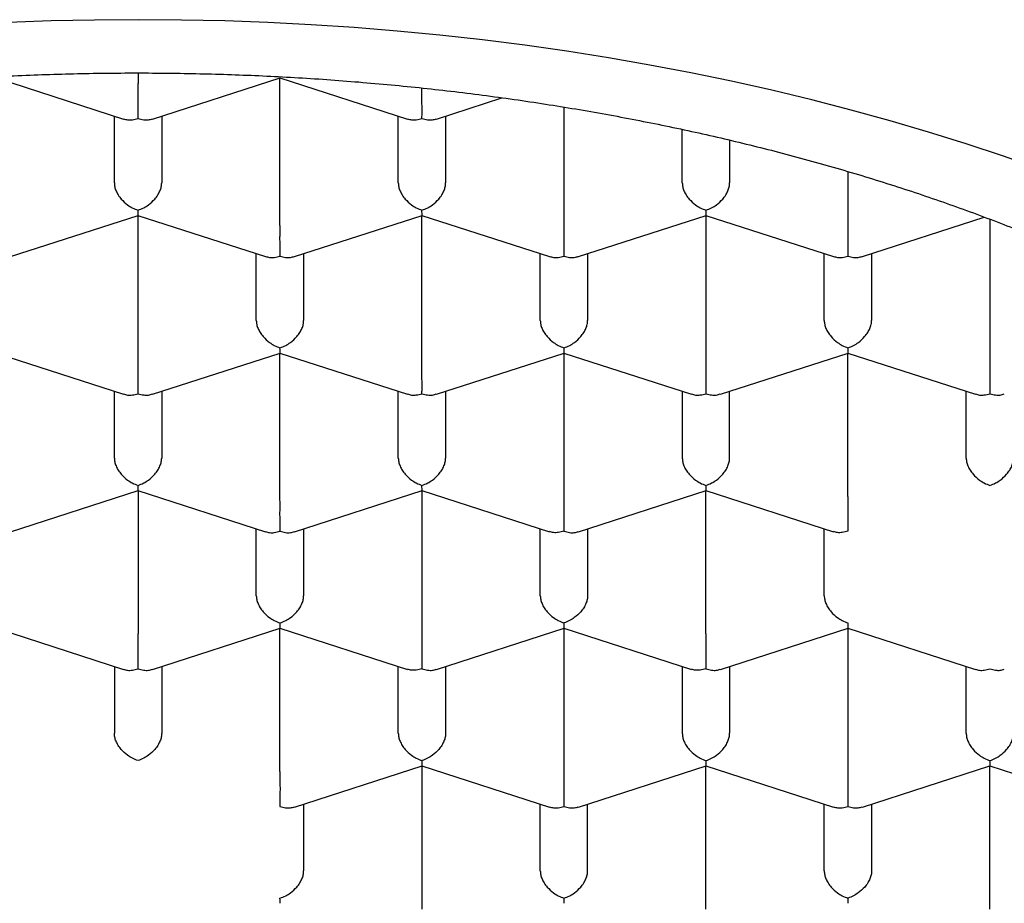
# Model space of a CAD drawing. Header units: millimetres. Extents: x 8 to 888, y 12 to 898.
# Tile 40 of 59: x 381.74 to 386.94, y 778.23 to 782.89. Entities that reach past the tile are written whole.
import ezdxf

# ---------------------------------------------------------------- set-up
doc = ezdxf.new("R2010")
doc.units = ezdxf.units.MM

msp = doc.modelspace()

# ---------------------------------------------------------------- linework, layer by layer
at = {"color": 7, "linetype": 'Continuous', "lineweight": 30}
for p, q in [((382.3629, 782.6104), (382.3629, 782.5555)), ((381.6125, 782.5857), (382.2867, 782.3681)), ((382.4392, 782.3681), (383.1135, 782.5858)), ((383.1125, 782.5857), (383.7867, 782.3681)), ((383.1129, 781.8291), (383.1129, 782.5856)), ((383.9392, 782.3681), (384.2851, 782.4797)), ((384.6129, 782.4305), (384.6129, 781.8291)), ((382.2379, 782.0309), (382.2379, 782.3838)), ((382.4879, 782.3838), (382.4879, 782.0309)), ((383.7379, 782.0309), (383.7379, 782.3838)), ((383.9879, 782.3838), (383.9879, 782.0309)), ((385.2379, 782.0309), (385.2379, 782.3126)), ((385.4879, 782.2567), (385.4879, 782.0309)), ((386.1129, 782.0906), (386.1129, 781.8291)), ((381.6892, 781.6416), (382.3635, 781.8593)), ((382.3625, 781.8593), (383.0367, 781.6416)), ((382.3629, 781.1027), (382.3629, 781.8592)), ((383.1892, 781.6416), (383.8635, 781.8593)), ((383.8625, 781.8593), (384.5367, 781.6416)), ((383.8629, 781.1027), (383.8629, 781.8592)), ((384.6892, 781.6416), (385.3633, 781.8593)), ((385.3623, 781.8593), (386.0367, 781.6416)), ((385.3629, 781.8592), (385.3629, 781.1027)), ((386.1892, 781.6416), (386.8333, 781.8496)), ((386.8629, 781.8386), (386.8629, 781.1027)), ((382.9879, 781.3045), (382.9879, 781.6574)), ((383.2379, 781.6574), (383.2379, 781.3045)), ((384.4879, 781.3045), (384.4879, 781.6574)), ((384.7379, 781.6574), (384.7379, 781.3045)), ((385.9879, 781.3045), (385.9879, 781.6574)), ((386.2379, 781.6574), (386.2379, 781.3045)), ((381.6125, 781.1329), (382.2867, 780.9152)), ((382.4392, 780.9152), (383.1135, 781.1329)), ((383.1125, 781.1329), (383.7867, 780.9152)), ((383.1129, 780.3763), (383.1129, 781.1328)), ((383.9392, 780.9152), (384.6133, 781.1329)), ((384.6123, 781.1329), (385.2867, 780.9152)), ((384.6129, 781.1328), (384.6129, 780.3763)), ((385.4392, 780.9152), (386.1133, 781.1329)), ((386.1123, 781.1329), (386.7867, 780.9152)), ((386.1129, 780.3763), (386.1129, 781.1328)), ((382.2379, 780.5781), (382.2379, 780.931)), ((382.4879, 780.931), (382.4879, 780.5781)), ((383.7379, 780.5781), (383.7379, 780.931)), ((383.9879, 780.931), (383.9879, 780.5781)), ((385.2379, 780.931), (385.2379, 780.5781)), ((385.4879, 780.5781), (385.4879, 780.931)), ((386.7379, 780.5781), (386.7379, 780.931)), ((381.6892, 780.1888), (382.3635, 780.4065)), ((382.3625, 780.4065), (383.0367, 780.1888)), ((382.3629, 780.4063), (382.3629, 779.6499)), ((383.1892, 780.1888), (383.8635, 780.4065)), ((383.8625, 780.4065), (384.5365, 780.1889)), ((383.8629, 780.4063), (383.8629, 779.6499)), ((384.6892, 780.1888), (385.3633, 780.4065)), ((385.3623, 780.4065), (386.0365, 780.1889)), ((385.3629, 779.6499), (385.3629, 780.4063)), ((382.9879, 779.8516), (382.9879, 780.2046)), ((383.2379, 780.2046), (383.2379, 779.8516)), ((384.4879, 779.8516), (384.4879, 780.2046)), ((384.7379, 780.2046), (384.7379, 779.8516)), ((385.9879, 779.8516), (385.9879, 780.2046)), ((381.6125, 779.6801), (382.2867, 779.4624)), ((382.4392, 779.4624), (383.1133, 779.6801)), ((383.1123, 779.6801), (383.7865, 779.4625)), ((383.1129, 778.9234), (383.1129, 779.6799)), ((383.9392, 779.4624), (384.6133, 779.6801)), ((384.6123, 779.6801), (385.2865, 779.4625)), ((384.6129, 779.6799), (384.6129, 778.9234)), ((385.4392, 779.4624), (386.1133, 779.6801)), ((386.1123, 779.6801), (386.7867, 779.4624)), ((386.1129, 779.6799), (386.1129, 778.9234)), ((382.2379, 779.4781), (382.2379, 779.1252)), ((382.4879, 779.4781), (382.4879, 779.1252)), ((383.7379, 779.1252), (383.7379, 779.4781)), ((383.9879, 779.4781), (383.9879, 779.1252)), ((385.2379, 779.4781), (385.2379, 779.1252)), ((385.4879, 779.4781), (385.4879, 779.1252)), ((386.7379, 779.1252), (386.7379, 779.4781)), ((383.1892, 778.736), (383.8633, 778.9536)), ((383.8623, 778.9537), (384.5367, 778.736)), ((383.8629, 778.9535), (383.8629, 778.197)), ((384.6892, 778.736), (385.3633, 778.9536)), ((385.3623, 778.9537), (386.0367, 778.736)), ((385.3629, 778.197), (385.3629, 778.9535)), ((386.1892, 778.736), (386.8633, 778.9536)), ((386.8623, 778.9537), (387.5365, 778.7361)), ((386.8629, 778.197), (386.8629, 778.9535)), ((383.2379, 778.7517), (383.2379, 778.3988)), ((384.4879, 778.3988), (384.4879, 778.7517)), ((384.7379, 778.3988), (384.7379, 778.7517)), ((385.9879, 778.3988), (385.9879, 778.7517)), ((386.2379, 778.7517), (386.2379, 778.3988))]:
    msp.add_line(p, q, dxfattribs=at)
at = {"color": 7, "linetype": 'Continuous', "lineweight": 30, "flags": 128}
msp.add_lwpolyline([(387.1285, 782.1031), (386.9348, 782.1715), (386.7379, 782.2369), (386.538, 782.2995), (386.3353, 782.3592), (386.1299, 782.4158), (385.9219, 782.4695), (385.7114, 782.52), (385.4986, 782.5675), (385.2837, 782.6118), (385.0668, 782.653), (384.848, 782.691), (384.6276, 782.7258), (384.4056, 782.7573), (384.1821, 782.7856), (383.9575, 782.8105), (383.7317, 782.8322), (383.505, 782.8506), (383.2775, 782.8657), (383.0494, 782.8774), (382.8208, 782.8858), (382.592, 782.8908), (382.3629, 782.8925), (382.1339, 782.8908), (381.905, 782.8858), (381.6764, 782.8774)], dxfattribs=at)
at = {"color": 7, "linetype": 'Continuous', "lineweight": 30}
for points, knots in [([(374.3379, 778.1239), (374.3392, 778.1844), (374.3417, 778.3055), (374.3622, 778.4869), (374.3948, 778.6677), (374.4407, 778.8476), (374.4996, 779.0262), (374.5714, 779.2035), (374.6559, 779.3789), (374.7539, 779.5539), (374.8657, 779.728), (374.9915, 779.901), (375.1301, 780.0709), (375.281, 780.2374), (375.4443, 780.4002), (375.6194, 780.559), (375.8062, 780.7136), (376.0062, 780.8652), (376.2195, 781.0134), (376.4461, 781.1577), (376.6835, 781.2964), (376.9289, 781.4281), (377.1817, 781.5526), (377.441, 781.6701), (377.7088, 781.7814), (377.9872, 781.8874), (378.2761, 781.9877), (378.5754, 782.0818), (378.8815, 782.1688), (379.191, 782.2476), (379.5032, 782.3183), (379.8174, 782.3811), (380.136, 782.4365), (380.4615, 782.485), (380.7935, 782.5261), (381.1316, 782.5596), (381.472, 782.585), (381.8107, 782.602), (382.1471, 782.611), (382.4808, 782.6121), (382.8143, 782.6055), (383.1501, 782.591), (383.4878, 782.5684), (383.8267, 782.5374), (384.1629, 782.4984), (384.4926, 782.4519), (384.8154, 782.3981), (385.131, 782.3374), (385.4417, 782.2694), (385.7501, 782.1936), (386.0553, 782.1098), (386.3567, 782.0178), (386.6509, 781.9188), (386.9345, 781.8138), (387.2072, 781.7032), (387.469, 781.5876), (387.7221, 781.4659), (387.9681, 781.3373), (388.2065, 781.2016), (388.4365, 781.059), (388.6555, 780.9111), (388.8609, 780.7595), (389.0528, 780.6047), (389.2314, 780.4471), (389.3982, 780.2854), (389.5542, 780.1185), (389.6989, 779.9464), (389.8315, 779.7693), (389.9506, 779.5892), (390.05, 779.4163), (390.1322, 779.2514), (390.1995, 779.095), (390.2567, 778.9374), (390.3041, 778.7776), (390.3414, 778.6158), (390.368, 778.4522), (390.3848, 778.2882), (390.3869, 778.1786), (390.3879, 778.1239)], [0, 0, 0, 0, 0.012881, 0.025772, 0.038664, 0.051545, 0.064425, 0.077317, 0.090208, 0.103089, 0.116324, 0.12957, 0.142816, 0.156051, 0.169276, 0.182513, 0.19575, 0.208976, 0.222585, 0.236207, 0.249829, 0.263438, 0.276664, 0.289901, 0.303138, 0.316363, 0.329973, 0.343595, 0.357217, 0.370826, 0.384052, 0.397288, 0.410525, 0.423751, 0.43736, 0.450982, 0.464604, 0.478214, 0.491439, 0.504676, 0.517913, 0.531138, 0.544748, 0.55837, 0.571992, 0.585601, 0.598827, 0.612064, 0.6253, 0.638526, 0.652135, 0.665757, 0.679379, 0.692989, 0.706214, 0.719451, 0.732688, 0.745914, 0.759523, 0.773145, 0.786767, 0.800376, 0.813602, 0.826839, 0.840076, 0.853301, 0.866911, 0.880533, 0.894155, 0.907764, 0.919168, 0.93058, 0.941991, 0.953396, 0.965043, 0.976698, 0.988353, 1, 1, 1, 1]), ([(382.3629, 782.3712), (382.363, 782.3783), (382.363, 782.3915), (382.3633, 782.4207), (382.3628, 782.4523), (382.363, 782.4849), (382.363, 782.5107), (382.3629, 782.5348), (382.3629, 782.5487), (382.3629, 782.5555)], [0, 0, 0, 0, 0.165105, 0.307294, 0.522618, 0.651026, 0.77267, 0.888592, 1, 1, 1, 1]), ([(383.8629, 782.3712), (383.863, 782.3783), (383.863, 782.3915), (383.8633, 782.4207), (383.8628, 782.4523), (383.863, 782.4848), (383.863, 782.5099), (383.863, 782.525), (383.8629, 782.5318)], [0, 0, 0, 0, 0.188774, 0.351347, 0.597539, 0.744355, 0.883437, 1, 1, 1, 1]), ([(382.2871, 782.3696), (382.2939, 782.3673), (382.308, 782.3625), (382.3342, 782.3636), (382.3529, 782.3685), (382.3629, 782.3712)], [0, 0, 0, 0, 0.304743, 0.62643, 1, 1, 1, 1]), ([(382.3629, 782.3712), (382.3729, 782.3685), (382.3916, 782.3636), (382.4178, 782.3625), (382.4319, 782.3673), (382.4387, 782.3696)], [0, 0, 0, 0, 0.373509, 0.695176, 1, 1, 1, 1]), ([(383.7871, 782.3696), (383.7939, 782.3673), (383.808, 782.3625), (383.8342, 782.3636), (383.8529, 782.3685), (383.8629, 782.3712)], [0, 0, 0, 0, 0.3047428, 0.6264303, 1, 1, 1, 1]), ([(383.8629, 782.3712), (383.8729, 782.3685), (383.8916, 782.3636), (383.9178, 782.3625), (383.9319, 782.3673), (383.9387, 782.3696)], [0, 0, 0, 0, 0.373509, 0.695176, 1, 1, 1, 1]), ([(382.2379, 782.0309), (382.2383, 782.0242), (382.2392, 782.0106), (382.2464, 781.9888), (382.258, 781.9667), (382.2777, 781.9405), (382.3033, 781.9171), (382.334, 781.8978), (382.3528, 781.8907), (382.3629, 781.8869)], [0, 0, 0, 0, 0.111393, 0.227311, 0.348959, 0.477381, 0.69267, 0.834868, 1, 1, 1, 1]), ([(382.3629, 781.8869), (382.373, 781.8907), (382.3919, 781.8978), (382.4225, 781.9171), (382.4481, 781.9405), (382.4678, 781.9667), (382.4794, 781.9888), (382.4866, 782.0106), (382.4875, 782.0242), (382.4879, 782.0309)], [0, 0, 0, 0, 0.165104, 0.307293, 0.522618, 0.651026, 0.772669, 0.888592, 1, 1, 1, 1]), ([(383.7379, 782.0309), (383.7383, 782.0242), (383.7392, 782.0106), (383.7464, 781.9888), (383.758, 781.9667), (383.7777, 781.9405), (383.8033, 781.9171), (383.834, 781.8978), (383.8528, 781.8907), (383.8629, 781.8869)], [0, 0, 0, 0, 0.111393, 0.227311, 0.348959, 0.477381, 0.69267, 0.834868, 1, 1, 1, 1]), ([(383.8629, 781.8869), (383.873, 781.8907), (383.8919, 781.8978), (383.9225, 781.9171), (383.9481, 781.9405), (383.9678, 781.9667), (383.9794, 781.9888), (383.9866, 782.0106), (383.9875, 782.0242), (383.9879, 782.0309)], [0, 0, 0, 0, 0.165104, 0.307293, 0.522618, 0.651026, 0.772669, 0.888592, 1, 1, 1, 1]), ([(385.2379, 782.0309), (385.2383, 782.0242), (385.2392, 782.0106), (385.2464, 781.9888), (385.258, 781.9667), (385.2777, 781.9405), (385.3033, 781.9171), (385.334, 781.8978), (385.3528, 781.8907), (385.3629, 781.8869)], [0, 0, 0, 0, 0.111393, 0.227311, 0.348959, 0.477381, 0.69267, 0.834868, 1, 1, 1, 1]), ([(385.3629, 781.8869), (385.373, 781.8907), (385.3919, 781.8978), (385.4225, 781.9171), (385.4481, 781.9405), (385.4678, 781.9667), (385.4794, 781.9888), (385.4866, 782.0106), (385.4875, 782.0242), (385.4879, 782.0309)], [0, 0, 0, 0, 0.165104, 0.307293, 0.522618, 0.651026, 0.772669, 0.888592, 1, 1, 1, 1]), ([(382.363, 781.8609), (382.3631, 781.8608), (382.3632, 781.8606), (382.363, 781.8701), (382.363, 781.881), (382.3629, 781.8869)], [0, 0, 0, 0, 0.304743, 0.62643, 1, 1, 1, 1]), ([(383.863, 781.8609), (383.8631, 781.8608), (383.8632, 781.8606), (383.863, 781.8701), (383.863, 781.881), (383.8629, 781.8869)], [0, 0, 0, 0, 0.305413, 0.62679, 1, 1, 1, 1]), ([(385.3629, 781.8869), (385.3629, 781.881), (385.3628, 781.8701), (385.3626, 781.8606), (385.3627, 781.8608), (385.3628, 781.8609)], [0, 0, 0, 0, 0.373148, 0.694505, 1, 1, 1, 1]), ([(383.1129, 781.6448), (383.113, 781.6519), (383.113, 781.6651), (383.1133, 781.6943), (383.1128, 781.7258), (383.113, 781.7584), (383.113, 781.7843), (383.1129, 781.8084), (383.1129, 781.8223), (383.1129, 781.8291)], [0, 0, 0, 0, 0.1651044, 0.3072931, 0.5226184, 0.6510258, 0.7726688, 0.8885917, 1, 1, 1, 1]), ([(384.6129, 781.8291), (384.6129, 781.8223), (384.6129, 781.8084), (384.6128, 781.7843), (384.6129, 781.7584), (384.613, 781.7258), (384.6126, 781.6943), (384.6128, 781.6651), (384.6129, 781.6519), (384.6129, 781.6448)], [0, 0, 0, 0, 0.111393, 0.227311, 0.348959, 0.477381, 0.69267, 0.834868, 1, 1, 1, 1]), ([(386.1129, 781.8291), (386.1129, 781.8223), (386.1129, 781.8084), (386.1128, 781.7843), (386.1129, 781.7584), (386.113, 781.7258), (386.1126, 781.6943), (386.1128, 781.6651), (386.1129, 781.6519), (386.1129, 781.6448)], [0, 0, 0, 0, 0.111393, 0.227311, 0.348959, 0.477381, 0.69267, 0.834868, 1, 1, 1, 1]), ([(383.0371, 781.6432), (383.0439, 781.6408), (383.058, 781.636), (383.0842, 781.6372), (383.1029, 781.6421), (383.1129, 781.6448)], [0, 0, 0, 0, 0.304743, 0.62643, 1, 1, 1, 1]), ([(383.1129, 781.6448), (383.1229, 781.6421), (383.1416, 781.6372), (383.1678, 781.636), (383.1819, 781.6408), (383.1887, 781.6432)], [0, 0, 0, 0, 0.3735086, 0.695176, 1, 1, 1, 1]), ([(384.5371, 781.6432), (384.5439, 781.6408), (384.558, 781.636), (384.5842, 781.6372), (384.6029, 781.6421), (384.6129, 781.6448)], [0, 0, 0, 0, 0.304743, 0.62643, 1, 1, 1, 1]), ([(384.6129, 781.6448), (384.6229, 781.6421), (384.6416, 781.6372), (384.6678, 781.636), (384.6819, 781.6408), (384.6887, 781.6432)], [0, 0, 0, 0, 0.3735086, 0.695176, 1, 1, 1, 1]), ([(386.0371, 781.6432), (386.0439, 781.6408), (386.058, 781.636), (386.0842, 781.6372), (386.1029, 781.6421), (386.1129, 781.6448)], [0, 0, 0, 0, 0.304743, 0.62643, 1, 1, 1, 1]), ([(386.1129, 781.6448), (386.1229, 781.6421), (386.1416, 781.6372), (386.1678, 781.636), (386.1819, 781.6408), (386.1887, 781.6432)], [0, 0, 0, 0, 0.373509, 0.695176, 1, 1, 1, 1]), ([(382.9879, 781.3045), (382.9883, 781.2978), (382.9892, 781.2842), (382.9964, 781.2624), (383.008, 781.2403), (383.0277, 781.2141), (383.0533, 781.1907), (383.084, 781.1714), (383.1028, 781.1643), (383.1129, 781.1605)], [0, 0, 0, 0, 0.111393, 0.227311, 0.348959, 0.477381, 0.69267, 0.834868, 1, 1, 1, 1]), ([(383.1129, 781.1605), (383.123, 781.1643), (383.1419, 781.1714), (383.1725, 781.1907), (383.1981, 781.2141), (383.2178, 781.2403), (383.2294, 781.2624), (383.2366, 781.2842), (383.2375, 781.2978), (383.2379, 781.3045)], [0, 0, 0, 0, 0.165104, 0.307293, 0.522618, 0.651026, 0.772669, 0.888592, 1, 1, 1, 1]), ([(384.4879, 781.3045), (384.4883, 781.2978), (384.4892, 781.2842), (384.4964, 781.2624), (384.508, 781.2403), (384.5277, 781.2141), (384.5533, 781.1907), (384.584, 781.1714), (384.6028, 781.1643), (384.6129, 781.1605)], [0, 0, 0, 0, 0.111393, 0.227311, 0.348959, 0.477381, 0.69267, 0.834868, 1, 1, 1, 1]), ([(384.6129, 781.1605), (384.623, 781.1643), (384.6419, 781.1714), (384.6725, 781.1907), (384.6981, 781.2141), (384.7178, 781.2403), (384.7294, 781.2624), (384.7366, 781.2842), (384.7375, 781.2978), (384.7379, 781.3045)], [0, 0, 0, 0, 0.165104, 0.307293, 0.522618, 0.651026, 0.772669, 0.888592, 1, 1, 1, 1]), ([(385.9879, 781.3045), (385.9883, 781.2978), (385.9892, 781.2842), (385.9964, 781.2624), (386.008, 781.2403), (386.0277, 781.2141), (386.0533, 781.1907), (386.084, 781.1714), (386.1028, 781.1643), (386.1129, 781.1605)], [0, 0, 0, 0, 0.111393, 0.227311, 0.348959, 0.477381, 0.69267, 0.834868, 1, 1, 1, 1]), ([(386.1129, 781.1605), (386.123, 781.1643), (386.1419, 781.1714), (386.1725, 781.1907), (386.1981, 781.2141), (386.2178, 781.2403), (386.2294, 781.2624), (386.2366, 781.2842), (386.2375, 781.2978), (386.2379, 781.3045)], [0, 0, 0, 0, 0.165104, 0.307293, 0.522618, 0.651026, 0.772669, 0.888592, 1, 1, 1, 1]), ([(383.113, 781.1345), (383.1131, 781.1343), (383.1132, 781.1341), (383.113, 781.1437), (383.113, 781.1546), (383.1129, 781.1605)], [0, 0, 0, 0, 0.305413, 0.62679, 1, 1, 1, 1]), ([(384.6129, 781.1605), (384.6129, 781.1546), (384.6128, 781.1437), (384.6126, 781.1341), (384.6127, 781.1344), (384.6128, 781.1345)], [0, 0, 0, 0, 0.373509, 0.695176, 1, 1, 1, 1]), ([(386.1129, 781.1605), (386.1129, 781.1546), (386.1128, 781.1437), (386.1126, 781.1341), (386.1127, 781.1344), (386.1128, 781.1345)], [0, 0, 0, 0, 0.373509, 0.695176, 1, 1, 1, 1]), ([(382.3629, 780.9183), (382.363, 780.9254), (382.363, 780.9387), (382.3633, 780.9679), (382.3628, 780.9994), (382.363, 781.032), (382.363, 781.0579), (382.3629, 781.082), (382.3629, 781.0959), (382.3629, 781.1027)], [0, 0, 0, 0, 0.165104, 0.307293, 0.522618, 0.651026, 0.772669, 0.888592, 1, 1, 1, 1]), ([(383.8629, 780.9183), (383.863, 780.9254), (383.863, 780.9387), (383.8633, 780.9679), (383.8628, 780.9994), (383.863, 781.032), (383.863, 781.0579), (383.8629, 781.082), (383.8629, 781.0959), (383.8629, 781.1027)], [0, 0, 0, 0, 0.1651044, 0.3072931, 0.5226184, 0.6510258, 0.7726688, 0.8885917, 1, 1, 1, 1]), ([(385.3629, 781.1027), (385.3629, 781.0959), (385.3629, 781.082), (385.3628, 781.0579), (385.3629, 781.032), (385.363, 780.9994), (385.3626, 780.9679), (385.3628, 780.9387), (385.3629, 780.9254), (385.3629, 780.9183)], [0, 0, 0, 0, 0.1113932, 0.2273113, 0.3489592, 0.477381, 0.6926704, 0.8348682, 1, 1, 1, 1]), ([(386.8629, 781.1027), (386.8629, 781.0959), (386.8629, 781.082), (386.8628, 781.0579), (386.8629, 781.032), (386.863, 780.9994), (386.8626, 780.9679), (386.8628, 780.9387), (386.8629, 780.9254), (386.8629, 780.9183)], [0, 0, 0, 0, 0.111393, 0.227311, 0.348959, 0.477381, 0.69267, 0.834868, 1, 1, 1, 1]), ([(382.2871, 780.9168), (382.2939, 780.9144), (382.308, 780.9096), (382.3342, 780.9108), (382.3529, 780.9157), (382.3629, 780.9183)], [0, 0, 0, 0, 0.304743, 0.62643, 1, 1, 1, 1]), ([(382.3629, 780.9183), (382.3729, 780.9157), (382.3916, 780.9108), (382.4178, 780.9096), (382.4319, 780.9144), (382.4387, 780.9168)], [0, 0, 0, 0, 0.373509, 0.695176, 1, 1, 1, 1]), ([(383.7871, 780.9168), (383.7939, 780.9144), (383.808, 780.9096), (383.8342, 780.9108), (383.8529, 780.9157), (383.8629, 780.9183)], [0, 0, 0, 0, 0.304743, 0.62643, 1, 1, 1, 1]), ([(383.8629, 780.9183), (383.8729, 780.9157), (383.8916, 780.9108), (383.9178, 780.9096), (383.9319, 780.9144), (383.9387, 780.9168)], [0, 0, 0, 0, 0.373509, 0.695176, 1, 1, 1, 1]), ([(385.2871, 780.9168), (385.2939, 780.9144), (385.308, 780.9096), (385.3342, 780.9108), (385.3529, 780.9157), (385.3629, 780.9183)], [0, 0, 0, 0, 0.304743, 0.62643, 1, 1, 1, 1]), ([(385.3629, 780.9183), (385.3729, 780.9157), (385.3916, 780.9108), (385.4178, 780.9096), (385.4319, 780.9144), (385.4387, 780.9168)], [0, 0, 0, 0, 0.373509, 0.695176, 1, 1, 1, 1]), ([(386.7871, 780.9168), (386.7939, 780.9144), (386.808, 780.9096), (386.8342, 780.9108), (386.8529, 780.9157), (386.8629, 780.9183)], [0, 0, 0, 0, 0.304743, 0.62643, 1, 1, 1, 1]), ([(386.8629, 780.9183), (386.8729, 780.9157), (386.8916, 780.9108), (386.9178, 780.9096), (386.9319, 780.9144), (386.9387, 780.9168)], [0, 0, 0, 0, 0.373509, 0.695176, 1, 1, 1, 1]), ([(382.2379, 780.5781), (382.2383, 780.5714), (382.2392, 780.5578), (382.2464, 780.536), (382.258, 780.5139), (382.2777, 780.4877), (382.3033, 780.4643), (382.334, 780.445), (382.3528, 780.4379), (382.3629, 780.4341)], [0, 0, 0, 0, 0.111393, 0.227311, 0.348959, 0.477381, 0.69267, 0.834868, 1, 1, 1, 1]), ([(382.3629, 780.4341), (382.373, 780.4379), (382.3919, 780.445), (382.4225, 780.4643), (382.4481, 780.4877), (382.4678, 780.5139), (382.4794, 780.536), (382.4866, 780.5578), (382.4875, 780.5714), (382.4879, 780.5781)], [0, 0, 0, 0, 0.165104, 0.307293, 0.522618, 0.651026, 0.772669, 0.888592, 1, 1, 1, 1]), ([(383.7379, 780.5781), (383.7383, 780.5714), (383.7392, 780.5578), (383.7464, 780.536), (383.758, 780.5139), (383.7777, 780.4877), (383.8033, 780.4643), (383.834, 780.445), (383.8528, 780.4379), (383.8629, 780.4341)], [0, 0, 0, 0, 0.111393, 0.227311, 0.348959, 0.477381, 0.69267, 0.834868, 1, 1, 1, 1]), ([(383.8629, 780.4341), (383.873, 780.4379), (383.8919, 780.445), (383.9225, 780.4643), (383.9481, 780.4877), (383.9678, 780.5139), (383.9794, 780.536), (383.9866, 780.5578), (383.9875, 780.5714), (383.9879, 780.5781)], [0, 0, 0, 0, 0.165104, 0.307293, 0.522618, 0.651026, 0.772669, 0.888592, 1, 1, 1, 1]), ([(385.2379, 780.5781), (385.2383, 780.5714), (385.2392, 780.5578), (385.2464, 780.536), (385.258, 780.5139), (385.2777, 780.4877), (385.3033, 780.4643), (385.334, 780.445), (385.3528, 780.4379), (385.3629, 780.4341)], [0, 0, 0, 0, 0.111393, 0.227311, 0.348959, 0.477381, 0.69267, 0.834868, 1, 1, 1, 1]), ([(385.3629, 780.4341), (385.373, 780.4379), (385.3919, 780.445), (385.4225, 780.4643), (385.4481, 780.4877), (385.4678, 780.5139), (385.4794, 780.536), (385.4866, 780.5578), (385.4875, 780.5714), (385.4879, 780.5781)], [0, 0, 0, 0, 0.165104, 0.307293, 0.522618, 0.651026, 0.772669, 0.888592, 1, 1, 1, 1]), ([(386.7379, 780.5781), (386.7383, 780.5714), (386.7392, 780.5578), (386.7464, 780.536), (386.758, 780.5139), (386.7777, 780.4877), (386.8033, 780.4643), (386.834, 780.445), (386.8528, 780.4379), (386.8629, 780.4341)], [0, 0, 0, 0, 0.1113932, 0.2273113, 0.3489592, 0.477381, 0.6926704, 0.8348682, 1, 1, 1, 1]), ([(386.8629, 780.4341), (386.873, 780.4379), (386.8919, 780.445), (386.9225, 780.4643), (386.9481, 780.4877), (386.9678, 780.5139), (386.9794, 780.536), (386.9866, 780.5578), (386.9875, 780.5714), (386.9879, 780.5781)], [0, 0, 0, 0, 0.1651044, 0.3072931, 0.5226184, 0.6510258, 0.7726688, 0.8885917, 1, 1, 1, 1]), ([(382.363, 780.408), (382.3631, 780.4079), (382.3632, 780.4077), (382.363, 780.4173), (382.363, 780.4282), (382.3629, 780.4341)], [0, 0, 0, 0, 0.304743, 0.62643, 1, 1, 1, 1]), ([(383.863, 780.408), (383.8631, 780.4079), (383.8632, 780.4077), (383.863, 780.4173), (383.863, 780.4282), (383.8629, 780.4341)], [0, 0, 0, 0, 0.304743, 0.62643, 1, 1, 1, 1]), ([(385.3629, 780.4341), (385.3629, 780.4282), (385.3628, 780.4173), (385.3626, 780.4077), (385.3627, 780.4079), (385.3628, 780.408)], [0, 0, 0, 0, 0.3735086, 0.695176, 1, 1, 1, 1]), ([(383.1129, 780.1919), (383.113, 780.199), (383.113, 780.2122), (383.1133, 780.2415), (383.1128, 780.273), (383.113, 780.3056), (383.113, 780.3315), (383.1129, 780.3556), (383.1129, 780.3695), (383.1129, 780.3763)], [0, 0, 0, 0, 0.165104, 0.307293, 0.522618, 0.651026, 0.772669, 0.888592, 1, 1, 1, 1]), ([(384.6129, 780.3763), (384.6129, 780.3695), (384.6129, 780.3556), (384.6128, 780.3315), (384.6129, 780.3056), (384.613, 780.273), (384.6126, 780.2415), (384.6128, 780.2122), (384.6129, 780.199), (384.6129, 780.1919)], [0, 0, 0, 0, 0.1113932, 0.2273113, 0.3489592, 0.477381, 0.6926704, 0.8348682, 1, 1, 1, 1]), ([(386.1129, 780.3763), (386.1129, 780.3695), (386.1129, 780.3556), (386.1128, 780.3315), (386.1129, 780.3056), (386.113, 780.273), (386.1126, 780.2415), (386.1128, 780.2122), (386.1129, 780.199), (386.1129, 780.1919)], [0, 0, 0, 0, 0.111394, 0.227312, 0.34896, 0.477381, 0.692672, 0.834869, 1, 1, 1, 1]), ([(383.0371, 780.1903), (383.0439, 780.188), (383.058, 780.1832), (383.0842, 780.1844), (383.1029, 780.1893), (383.1129, 780.1919)], [0, 0, 0, 0, 0.304743, 0.62643, 1, 1, 1, 1]), ([(383.1129, 780.1919), (383.1229, 780.1893), (383.1416, 780.1844), (383.1678, 780.1832), (383.1819, 780.188), (383.1887, 780.1903)], [0, 0, 0, 0, 0.373509, 0.695176, 1, 1, 1, 1]), ([(384.6129, 780.1919), (384.6028, 780.1893), (384.5841, 780.1845), (384.5577, 780.1835), (384.5437, 780.1882), (384.537, 780.1905)], [0, 0, 0, 0, 0.373148, 0.694505, 1, 1, 1, 1]), ([(384.6129, 780.1919), (384.6229, 780.1893), (384.6416, 780.1844), (384.6678, 780.1832), (384.6819, 780.188), (384.6887, 780.1903)], [0, 0, 0, 0, 0.373509, 0.695176, 1, 1, 1, 1]), ([(386.1129, 780.1919), (386.1028, 780.1893), (386.0841, 780.1845), (386.0577, 780.1835), (386.0437, 780.1882), (386.037, 780.1905)], [0, 0, 0, 0, 0.373148, 0.694505, 1, 1, 1, 1]), ([(382.9879, 779.8516), (382.9883, 779.845), (382.9892, 779.8314), (382.9964, 779.8096), (383.008, 779.7875), (383.0277, 779.7613), (383.0533, 779.7379), (383.084, 779.7186), (383.1028, 779.7115), (383.1129, 779.7077)], [0, 0, 0, 0, 0.1113932, 0.2273113, 0.3489592, 0.477381, 0.6926704, 0.8348682, 1, 1, 1, 1]), ([(383.1129, 779.7077), (383.123, 779.7115), (383.1419, 779.7186), (383.1725, 779.7379), (383.1981, 779.7613), (383.2178, 779.7875), (383.2294, 779.8096), (383.2366, 779.8314), (383.2375, 779.845), (383.2379, 779.8516)], [0, 0, 0, 0, 0.1651044, 0.3072931, 0.5226184, 0.6510258, 0.7726688, 0.8885917, 1, 1, 1, 1]), ([(384.4879, 779.8516), (384.4883, 779.845), (384.4892, 779.8314), (384.4964, 779.8096), (384.508, 779.7875), (384.5277, 779.7613), (384.5533, 779.7379), (384.584, 779.7186), (384.6028, 779.7115), (384.6129, 779.7077)], [0, 0, 0, 0, 0.111393, 0.227311, 0.348959, 0.477381, 0.69267, 0.834868, 1, 1, 1, 1]), ([(384.7379, 779.8516), (384.7375, 779.845), (384.7366, 779.8314), (384.7293, 779.8097), (384.7178, 779.7875), (384.6982, 779.7612), (384.6722, 779.7382), (384.6417, 779.7187), (384.623, 779.7115), (384.6129, 779.7077)], [0, 0, 0, 0, 0.111393, 0.227311, 0.348959, 0.477381, 0.69267, 0.834868, 1, 1, 1, 1]), ([(385.9879, 779.8516), (385.9883, 779.845), (385.9892, 779.8314), (385.9964, 779.8096), (386.008, 779.7875), (386.0277, 779.7613), (386.0533, 779.7379), (386.084, 779.7186), (386.1028, 779.7115), (386.1129, 779.7077)], [0, 0, 0, 0, 0.111393, 0.227311, 0.348959, 0.477381, 0.692671, 0.834868, 1, 1, 1, 1]), ([(383.1129, 779.7077), (383.1129, 779.7018), (383.1128, 779.6909), (383.1126, 779.6813), (383.1127, 779.6815), (383.1128, 779.6816)], [0, 0, 0, 0, 0.373148, 0.694505, 1, 1, 1, 1]), ([(384.6129, 779.7077), (384.6129, 779.7018), (384.6128, 779.6909), (384.6126, 779.6813), (384.6127, 779.6815), (384.6128, 779.6816)], [0, 0, 0, 0, 0.373509, 0.695176, 1, 1, 1, 1]), ([(386.1129, 779.7077), (386.1129, 779.7018), (386.1128, 779.6909), (386.1126, 779.6813), (386.1127, 779.6815), (386.1128, 779.6816)], [0, 0, 0, 0, 0.3731501, 0.6945073, 1, 1, 1, 1]), ([(382.3629, 779.4655), (382.363, 779.4726), (382.363, 779.4858), (382.3633, 779.5151), (382.3628, 779.5466), (382.363, 779.5792), (382.363, 779.6051), (382.3629, 779.6292), (382.3629, 779.6431), (382.3629, 779.6499)], [0, 0, 0, 0, 0.165104, 0.307293, 0.522618, 0.651026, 0.772669, 0.888592, 1, 1, 1, 1]), ([(383.8629, 779.6499), (383.8629, 779.6431), (383.8629, 779.6292), (383.8628, 779.6051), (383.8629, 779.5792), (383.863, 779.5466), (383.8626, 779.5151), (383.8628, 779.4858), (383.8629, 779.4726), (383.8629, 779.4655)], [0, 0, 0, 0, 0.1113932, 0.2273113, 0.3489592, 0.477381, 0.6926704, 0.8348682, 1, 1, 1, 1]), ([(385.3629, 779.6499), (385.3629, 779.6431), (385.3629, 779.6292), (385.3628, 779.6051), (385.3629, 779.5792), (385.363, 779.5466), (385.3626, 779.5151), (385.3628, 779.4858), (385.3629, 779.4726), (385.3629, 779.4655)], [0, 0, 0, 0, 0.111393, 0.227311, 0.348959, 0.477381, 0.69267, 0.834868, 1, 1, 1, 1]), ([(382.2871, 779.4639), (382.2939, 779.4616), (382.308, 779.4568), (382.3342, 779.458), (382.3529, 779.4629), (382.3629, 779.4655)], [0, 0, 0, 0, 0.3047428, 0.6264303, 1, 1, 1, 1]), ([(382.3629, 779.4655), (382.3729, 779.4629), (382.3916, 779.458), (382.4178, 779.4568), (382.4319, 779.4616), (382.4387, 779.4639)], [0, 0, 0, 0, 0.373509, 0.695176, 1, 1, 1, 1]), ([(383.8629, 779.4655), (383.8528, 779.4629), (383.8341, 779.4581), (383.8077, 779.4571), (383.7937, 779.4618), (383.787, 779.464)], [0, 0, 0, 0, 0.373148, 0.694505, 1, 1, 1, 1]), ([(383.8629, 779.4655), (383.8729, 779.4629), (383.8916, 779.458), (383.9178, 779.4568), (383.9319, 779.4616), (383.9387, 779.4639)], [0, 0, 0, 0, 0.3735086, 0.695176, 1, 1, 1, 1]), ([(385.3629, 779.4655), (385.3528, 779.4629), (385.3341, 779.4581), (385.3077, 779.4571), (385.2937, 779.4618), (385.287, 779.464)], [0, 0, 0, 0, 0.373148, 0.694505, 1, 1, 1, 1]), ([(385.3629, 779.4655), (385.3729, 779.4629), (385.3916, 779.458), (385.4178, 779.4568), (385.4319, 779.4616), (385.4387, 779.4639)], [0, 0, 0, 0, 0.3735086, 0.695176, 1, 1, 1, 1]), ([(386.7871, 779.4639), (386.7939, 779.4616), (386.808, 779.4568), (386.8342, 779.458), (386.8529, 779.4629), (386.8629, 779.4655)], [0, 0, 0, 0, 0.3047466, 0.6264329, 1, 1, 1, 1]), ([(386.8629, 779.4655), (386.8729, 779.4629), (386.8916, 779.458), (386.9178, 779.4568), (386.9319, 779.4616), (386.9387, 779.4639)], [0, 0, 0, 0, 0.373508, 0.695176, 1, 1, 1, 1]), ([(382.3629, 778.9812), (382.3528, 778.9851), (382.3341, 778.9923), (382.3037, 779.0118), (382.2776, 779.0348), (382.2581, 779.0611), (382.2465, 779.0833), (382.2393, 779.105), (382.2383, 779.1186), (382.2379, 779.1252)], [0, 0, 0, 0, 0.1651044, 0.3072931, 0.5226184, 0.6510258, 0.7726688, 0.8885917, 1, 1, 1, 1]), ([(382.4879, 779.1252), (382.4875, 779.1186), (382.4866, 779.105), (382.4793, 779.0833), (382.4678, 779.0611), (382.4482, 779.0348), (382.4222, 779.0118), (382.3917, 778.9923), (382.373, 778.9851), (382.3629, 778.9812)], [0, 0, 0, 0, 0.111393, 0.227311, 0.348959, 0.477381, 0.69267, 0.834868, 1, 1, 1, 1]), ([(383.7379, 779.1252), (383.7383, 779.1186), (383.7392, 779.105), (383.7464, 779.0832), (383.758, 779.061), (383.7777, 779.0348), (383.8033, 779.0115), (383.834, 778.9922), (383.8528, 778.9851), (383.8629, 778.9812)], [0, 0, 0, 0, 0.111393, 0.227311, 0.348959, 0.477381, 0.69267, 0.834868, 1, 1, 1, 1]), ([(383.9879, 779.1252), (383.9875, 779.1186), (383.9866, 779.105), (383.9793, 779.0833), (383.9678, 779.0611), (383.9482, 779.0348), (383.9222, 779.0118), (383.8917, 778.9923), (383.873, 778.9851), (383.8629, 778.9812)], [0, 0, 0, 0, 0.111393, 0.227311, 0.348959, 0.477381, 0.69267, 0.834868, 1, 1, 1, 1]), ([(385.2379, 779.1252), (385.2383, 779.1186), (385.2392, 779.105), (385.2464, 779.0832), (385.258, 779.061), (385.2777, 779.0348), (385.3033, 779.0115), (385.334, 778.9922), (385.3528, 778.9851), (385.3629, 778.9812)], [0, 0, 0, 0, 0.111393, 0.227311, 0.348959, 0.477381, 0.69267, 0.834868, 1, 1, 1, 1]), ([(385.3629, 778.9812), (385.373, 778.9851), (385.3919, 778.9922), (385.4225, 779.0114), (385.4481, 779.0348), (385.4678, 779.061), (385.4794, 779.0832), (385.4866, 779.105), (385.4875, 779.1186), (385.4879, 779.1252)], [0, 0, 0, 0, 0.1651044, 0.3072931, 0.5226184, 0.6510258, 0.7726688, 0.8885917, 1, 1, 1, 1]), ([(386.7379, 779.1252), (386.7383, 779.1186), (386.7392, 779.105), (386.7464, 779.0832), (386.758, 779.061), (386.7777, 779.0348), (386.8033, 779.0115), (386.834, 778.9922), (386.8528, 778.9851), (386.8629, 778.9812)], [0, 0, 0, 0, 0.111393, 0.227311, 0.348959, 0.477381, 0.69267, 0.834868, 1, 1, 1, 1]), ([(386.8629, 778.9812), (386.873, 778.9851), (386.8919, 778.9922), (386.9225, 779.0114), (386.9481, 779.0348), (386.9678, 779.061), (386.9794, 779.0832), (386.9866, 779.105), (386.9875, 779.1186), (386.9879, 779.1252)], [0, 0, 0, 0, 0.165104, 0.307293, 0.522618, 0.651026, 0.772669, 0.888592, 1, 1, 1, 1]), ([(383.8629, 778.9812), (383.8629, 778.9754), (383.8628, 778.9645), (383.8626, 778.9549), (383.8627, 778.9551), (383.8628, 778.9552)], [0, 0, 0, 0, 0.373509, 0.695176, 1, 1, 1, 1]), ([(385.3629, 778.9812), (385.3629, 778.9754), (385.3628, 778.9645), (385.3626, 778.9549), (385.3627, 778.9551), (385.3628, 778.9552)], [0, 0, 0, 0, 0.373148, 0.694505, 1, 1, 1, 1]), ([(386.8629, 778.9812), (386.8629, 778.9754), (386.8628, 778.9645), (386.8626, 778.9549), (386.8627, 778.9551), (386.8628, 778.9552)], [0, 0, 0, 0, 0.373148, 0.694505, 1, 1, 1, 1]), ([(383.1129, 778.9234), (383.1129, 778.9166), (383.1129, 778.9028), (383.1128, 778.8787), (383.1129, 778.8528), (383.113, 778.8202), (383.1126, 778.7887), (383.1128, 778.7594), (383.1129, 778.7462), (383.1129, 778.7391)], [0, 0, 0, 0, 0.111393, 0.227311, 0.348959, 0.477381, 0.69267, 0.834868, 1, 1, 1, 1]), ([(384.6129, 778.9234), (384.6129, 778.9166), (384.6129, 778.9028), (384.6128, 778.8787), (384.6129, 778.8528), (384.613, 778.8202), (384.6126, 778.7887), (384.6128, 778.7594), (384.6129, 778.7462), (384.6129, 778.7391)], [0, 0, 0, 0, 0.111393, 0.227311, 0.348959, 0.477381, 0.69267, 0.834868, 1, 1, 1, 1]), ([(386.1129, 778.9234), (386.1129, 778.9166), (386.1129, 778.9028), (386.1128, 778.8787), (386.1129, 778.8528), (386.113, 778.8202), (386.1126, 778.7887), (386.1128, 778.7594), (386.1129, 778.7462), (386.1129, 778.7391)], [0, 0, 0, 0, 0.111393, 0.227311, 0.348959, 0.477381, 0.69267, 0.834868, 1, 1, 1, 1]), ([(383.1129, 778.7391), (383.1229, 778.7365), (383.1416, 778.7316), (383.1678, 778.7304), (383.1819, 778.7352), (383.1887, 778.7375)], [0, 0, 0, 0, 0.373509, 0.695176, 1, 1, 1, 1]), ([(384.5371, 778.7375), (384.5439, 778.7352), (384.558, 778.7304), (384.5842, 778.7316), (384.6029, 778.7365), (384.6129, 778.7391)], [0, 0, 0, 0, 0.3047428, 0.6264303, 1, 1, 1, 1]), ([(384.6129, 778.7391), (384.6229, 778.7365), (384.6416, 778.7316), (384.6678, 778.7304), (384.6819, 778.7352), (384.6887, 778.7375)], [0, 0, 0, 0, 0.373509, 0.695176, 1, 1, 1, 1]), ([(386.0371, 778.7375), (386.0439, 778.7352), (386.058, 778.7304), (386.0842, 778.7316), (386.1029, 778.7365), (386.1129, 778.7391)], [0, 0, 0, 0, 0.304743, 0.62643, 1, 1, 1, 1]), ([(386.1129, 778.7391), (386.1229, 778.7365), (386.1416, 778.7316), (386.1678, 778.7304), (386.1819, 778.7352), (386.1887, 778.7375)], [0, 0, 0, 0, 0.373509, 0.695176, 1, 1, 1, 1]), ([(383.1129, 778.2548), (383.123, 778.2586), (383.1419, 778.2658), (383.1725, 778.285), (383.1981, 778.3084), (383.2178, 778.3346), (383.2294, 778.3568), (383.2366, 778.3785), (383.2375, 778.3921), (383.2379, 778.3988)], [0, 0, 0, 0, 0.165104, 0.307293, 0.522618, 0.651026, 0.772669, 0.888592, 1, 1, 1, 1]), ([(384.4879, 778.3988), (384.4883, 778.3921), (384.4892, 778.3785), (384.4964, 778.3568), (384.508, 778.3346), (384.5277, 778.3084), (384.5533, 778.285), (384.584, 778.2658), (384.6028, 778.2586), (384.6129, 778.2548)], [0, 0, 0, 0, 0.111393, 0.227311, 0.348959, 0.477381, 0.69267, 0.834868, 1, 1, 1, 1]), ([(384.6129, 778.2548), (384.623, 778.2586), (384.6419, 778.2658), (384.6725, 778.285), (384.6981, 778.3084), (384.7178, 778.3346), (384.7294, 778.3568), (384.7366, 778.3785), (384.7375, 778.3921), (384.7379, 778.3988)], [0, 0, 0, 0, 0.165104, 0.307293, 0.522618, 0.651026, 0.772669, 0.888592, 1, 1, 1, 1]), ([(385.9879, 778.3988), (385.9883, 778.3921), (385.9892, 778.3785), (385.9964, 778.3568), (386.008, 778.3346), (386.0277, 778.3084), (386.0533, 778.285), (386.084, 778.2658), (386.1028, 778.2586), (386.1129, 778.2548)], [0, 0, 0, 0, 0.111393, 0.227311, 0.348959, 0.477381, 0.69267, 0.834868, 1, 1, 1, 1]), ([(386.2379, 778.3988), (386.2375, 778.3922), (386.2366, 778.3786), (386.2293, 778.3568), (386.2178, 778.3347), (386.1982, 778.3084), (386.1722, 778.2854), (386.1417, 778.2659), (386.123, 778.2587), (386.1129, 778.2548)], [0, 0, 0, 0, 0.111393, 0.227311, 0.348959, 0.477381, 0.69267, 0.834868, 1, 1, 1, 1]), ([(373.0129, 778.3146), (373.0131, 778.2995), (373.0134, 778.2687), (373.0147, 778.2241), (373.0165, 778.1795), (373.0189, 778.1355), (373.0216, 778.0941), (373.0248, 778.0538), (373.0282, 778.0174), (373.0315, 777.9855), (373.0347, 777.9568), (373.0385, 777.9262), (373.0433, 777.8896), (373.0494, 777.8475), (373.0565, 777.8031), (373.0641, 777.7591), (373.0721, 777.7163), (373.0804, 777.6752), (373.089, 777.6349), (373.0976, 777.5968), (373.1061, 777.561), (373.1148, 777.5261), (373.1247, 777.4881), (373.1364, 777.4453), (373.1559, 777.3779), (373.1841, 777.2883), (373.2217, 777.1816), (373.2607, 777.0807), (373.3005, 776.9862), (373.3424, 776.8934), (373.3876, 776.8002), (373.4369, 776.7051), (373.4849, 776.6184), (373.5308, 776.54), (373.5731, 776.4706), (373.6163, 776.4029), (373.6586, 776.339), (373.7028, 776.2748), (373.7527, 776.2048), (373.8072, 776.1317), (373.8611, 776.0622), (373.9097, 776.0017), (373.9542, 775.948), (373.9946, 775.9004), (374.0311, 775.8585), (374.0624, 775.8232), (374.0919, 775.7907), (374.123, 775.7567), (374.1607, 775.7164), (374.2037, 775.6714), (374.2496, 775.6245), (374.3126, 775.5616), (374.3934, 775.4838), (374.4946, 775.3906), (374.5984, 775.2993), (374.7091, 775.2063), (374.8126, 775.1231), (374.9097, 775.048), (374.9996, 774.9807), (375.0914, 774.9143), (375.1817, 774.8509), (375.2671, 774.7929), (375.3454, 774.7412), (375.4119, 774.6983), (375.4674, 774.6632), (375.5127, 774.635), (375.5534, 774.6099), (375.59, 774.5877), (375.6247, 774.5669), (375.6614, 774.5451), (375.7068, 774.5185), (375.7637, 774.4856), (375.8333, 774.4462), (375.914, 774.4015), (376.0062, 774.3517), (376.1097, 774.2974), (376.2215, 774.2406), (376.3366, 774.1841), (376.4504, 774.13), (376.5748, 774.0728), (376.7084, 774.0135), (376.8497, 773.9533), (376.9817, 773.8992), (377.104, 773.8508), (377.2143, 773.8086), (377.3185, 773.7699), (377.4229, 773.7322), (377.5365, 773.6924), (377.6599, 773.6505), (377.7935, 773.6069), (377.9374, 773.5618), (378.0872, 773.5168), (378.2417, 773.4725), (378.3956, 773.4304), (378.5482, 773.3906), (378.695, 773.3541), (378.8352, 773.3208), (378.9777, 773.2885), (379.1211, 773.2574), (379.2643, 773.228), (379.3965, 773.2021), (379.5179, 773.1793), (379.6336, 773.1586), (379.7499, 773.1388), (379.8903, 773.1159), (380.0592, 773.0903), (380.2596, 773.0625), (380.4767, 773.0353), (380.6824, 773.0126), (380.8734, 772.994), (381.0449, 772.9791), (381.2172, 772.966), (381.385, 772.9551), (381.5443, 772.9464), (381.7031, 772.9392), (381.8601, 772.9336), (382.0141, 772.9296), (382.1558, 772.9273), (382.2827, 772.9262), (382.4005, 772.9261), (382.5162, 772.9267), (382.6396, 772.9283), (382.772, 772.9311), (382.9135, 772.9352), (383.064, 772.941), (383.2292, 772.9489), (383.4096, 772.9594), (383.6033, 772.973), (383.8009, 772.9893), (383.9981, 773.0081), (384.2439, 773.0346), (384.5362, 773.0712), (384.8726, 773.1209), (385.2016, 773.1771), (385.5231, 773.2393), (385.8437, 773.3088), (386.1632, 773.3859), (386.481, 773.4708), (386.7906, 773.5617), (387.0917, 773.6584), (387.3843, 773.7607), (387.6849, 773.8746), (387.9916, 774.0011), (388.3027, 774.1414), (388.6016, 774.2884), (388.8143, 774.4023), (388.9468, 774.477), (389.0013, 774.5083), (389.0474, 774.5352), (389.0828, 774.5561), (389.1088, 774.5716), (389.1278, 774.583), (389.1469, 774.5946), (389.1707, 774.609), (389.2021, 774.6282), (389.2411, 774.6523), (389.2874, 774.6814), (389.3409, 774.7155), (389.4013, 774.7548), (389.4662, 774.7979), (389.5479, 774.8534), (389.6405, 774.9183), (389.7403, 774.9908), (389.8306, 775.0587), (389.9068, 775.1179), (389.9704, 775.1686), (390.0219, 775.2105), (390.0665, 775.2477), (390.0989, 775.275), (390.1215, 775.2944), (390.1383, 775.3088), (390.1583, 775.3261), (390.1829, 775.3477), (390.2122, 775.3736), (390.2601, 775.4166), (390.3218, 775.4734), (390.3905, 775.5389), (390.4495, 775.5968), (390.4991, 775.6469), (390.5413, 775.6905), (390.5728, 775.7237), (390.5952, 775.7477), (390.6122, 775.7661), (390.6311, 775.7867), (390.6548, 775.8127), (390.684, 775.8455), (390.7209, 775.8876), (390.7626, 775.9363), (390.806, 775.9885), (390.8461, 776.038), (390.8818, 776.0832), (390.9134, 776.1242), (390.9411, 776.161), (390.9661, 776.1947), (390.9884, 776.2254), (391.0103, 776.2562), (391.0353, 776.2918), (391.0661, 776.3366), (391.1036, 776.3929), (391.1434, 776.4549), (391.1816, 776.517), (391.2147, 776.5726), (391.243, 776.6219), (391.266, 776.6633), (391.2848, 776.6978), (391.2999, 776.7262), (391.3139, 776.753), (391.329, 776.7824), (391.3472, 776.8188), (391.3682, 776.8617), (391.3899, 776.9079), (391.4109, 776.9542), (391.4311, 777.0001), (391.4498, 777.0446), (391.466, 777.0844), (391.4791, 777.1175), (391.4891, 777.1435), (391.4978, 777.1666), (391.5063, 777.1896), (391.5155, 777.215), (391.5254, 777.2429), (391.5358, 777.2735), (391.5495, 777.3145), (391.5666, 777.3684), (391.5868, 777.4368), (391.6069, 777.5106), (391.6249, 777.5835), (391.6401, 777.6512), (391.6527, 777.7128), (391.6632, 777.7698), (391.6718, 777.8207), (391.6775, 777.8582), (391.6814, 777.8855), (391.6845, 777.9075), (391.688, 777.9348), (391.6921, 777.9689), (391.6965, 778.0099), (391.701, 778.0576), (391.7053, 778.1122), (391.7089, 778.1737), (391.7116, 778.2419), (391.7121, 778.2897), (391.7124, 778.3147)], [0, 0, 0, 0, 0.002282, 0.004644, 0.007088, 0.009616, 0.012168, 0.014449, 0.016737, 0.018594, 0.020077, 0.021769, 0.023871, 0.026347, 0.028914, 0.031413, 0.033844, 0.036208, 0.038446, 0.040753, 0.042733, 0.044586, 0.046761, 0.049274, 0.051961, 0.058408, 0.064828, 0.070598, 0.076109, 0.081536, 0.087082, 0.092789, 0.098687, 0.102834, 0.107136, 0.111446, 0.11539, 0.119031, 0.123496, 0.128613, 0.132951, 0.136844, 0.140302, 0.143398, 0.146148, 0.148551, 0.150368, 0.152616, 0.155322, 0.158468, 0.161687, 0.164831, 0.171318, 0.177732, 0.184291, 0.190761, 0.197413, 0.202334, 0.207398, 0.212602, 0.217614, 0.222176, 0.226289, 0.229951, 0.232514, 0.234799, 0.236834, 0.23866, 0.240277, 0.242, 0.244111, 0.246974, 0.250336, 0.254196, 0.258555, 0.263412, 0.268663, 0.273978, 0.279061, 0.283913, 0.290443, 0.296502, 0.30209, 0.307207, 0.311854, 0.315798, 0.320039, 0.324641, 0.329604, 0.334927, 0.340611, 0.346657, 0.352516, 0.358577, 0.3644, 0.369935, 0.375181, 0.380139, 0.385805, 0.39104, 0.395843, 0.400216, 0.404194, 0.408297, 0.412696, 0.419227, 0.426316, 0.433965, 0.442172, 0.447955, 0.453986, 0.460101, 0.465923, 0.471436, 0.476641, 0.48238, 0.487691, 0.492575, 0.49703, 0.500808, 0.504744, 0.508995, 0.51356, 0.518441, 0.523636, 0.529147, 0.535572, 0.542377, 0.549312, 0.556203, 0.563048, 0.57516, 0.58713, 0.598958, 0.610644, 0.622218, 0.6344, 0.646486, 0.658476, 0.670371, 0.682179, 0.693903, 0.707613, 0.721214, 0.734756, 0.748247, 0.751243, 0.753932, 0.756195, 0.758031, 0.759173, 0.760052, 0.760865, 0.762035, 0.763611, 0.765574, 0.767923, 0.770659, 0.773782, 0.777287, 0.780853, 0.786769, 0.792273, 0.797365, 0.802043, 0.80543, 0.80853, 0.811222, 0.813495, 0.814427, 0.815365, 0.816589, 0.818117, 0.819947, 0.822078, 0.827172, 0.83183, 0.83562, 0.83906, 0.842023, 0.84444, 0.845747, 0.846826, 0.848119, 0.849845, 0.852005, 0.8546, 0.858129, 0.861557, 0.864757, 0.867731, 0.870268, 0.872611, 0.874752, 0.876686, 0.878429, 0.88056, 0.883377, 0.886828, 0.891059, 0.894874, 0.898272, 0.901254, 0.903871, 0.905805, 0.907516, 0.909003, 0.910635, 0.912813, 0.915536, 0.918315, 0.921061, 0.923773, 0.926451, 0.928923, 0.93078, 0.932276, 0.9335, 0.934828, 0.936304, 0.937928, 0.9397, 0.94163, 0.945077, 0.949046, 0.953468, 0.957815, 0.96158, 0.965082, 0.968314, 0.971206, 0.97366, 0.974721, 0.975912, 0.977508, 0.979508, 0.981912, 0.984721, 0.987935, 0.991552, 0.995574, 1, 1, 1, 1]), ([(383.113, 778.2288), (383.1131, 778.2287), (383.1132, 778.2285), (383.113, 778.2381), (383.113, 778.249), (383.1129, 778.2548)], [0, 0, 0, 0, 0.3054132, 0.6267905, 1, 1, 1, 1]), ([(384.6129, 778.2548), (384.6129, 778.249), (384.6128, 778.2381), (384.6126, 778.2285), (384.6127, 778.2287), (384.6128, 778.2288)], [0, 0, 0, 0, 0.373148, 0.694505, 1, 1, 1, 1]), ([(386.1129, 778.2548), (386.1129, 778.249), (386.1128, 778.2381), (386.1126, 778.2285), (386.1127, 778.2287), (386.1128, 778.2288)], [0, 0, 0, 0, 0.373509, 0.695176, 1, 1, 1, 1])]:
    msp.add_open_spline(points, degree=3, knots=knots, dxfattribs=at)

doc.saveas('drawing.dxf')
